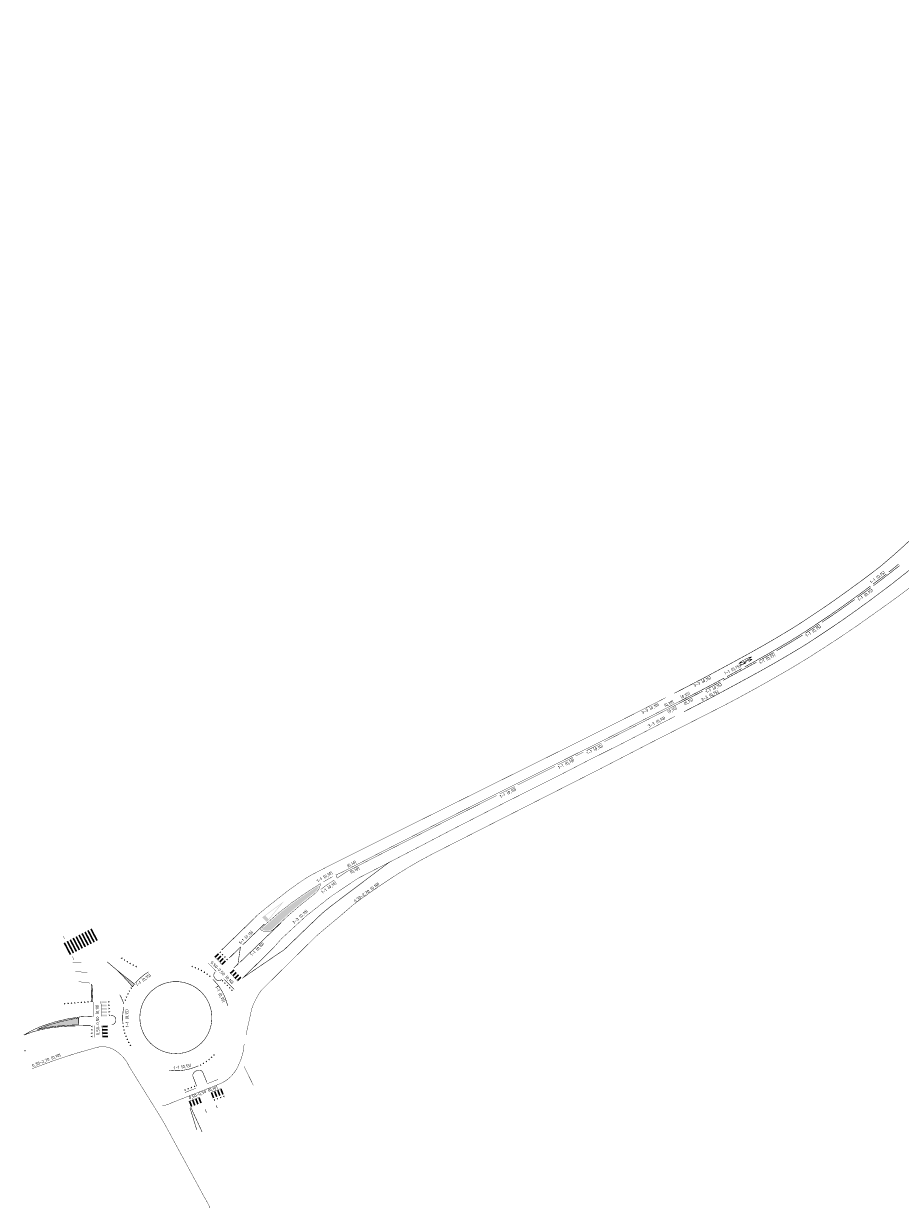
# Model space of a CAD drawing. Extents: x 117783 to 130571, y 447689 to 453929.
# Tile 13 of 22: x 125333 to 125596, y 451177 to 451532. Entities that reach past the tile are written whole.
import ezdxf

# ---------------------------------------------------------------- set-up
doc = ezdxf.new("R2010")
doc.units = 0
doc.header["$LTSCALE"] = 4
doc.header["$MEASUREMENT"] = 0
for name, pattern in [('030270', [0.75, 0.0675, -0.6825]), ('050050', [0.25, 0.1175, -0.1325]), ('11', [0.5, 0.25, -0.25]), ('33', [1.5, 0.75, -0.75])]:
    doc.linetypes.add(name, pattern=pattern)
for name, color, linetype in [('TM-ASS-T_03-27_10', 7, '030270'), ('TM-ASS-T_1-1_10', 7, '11'), ('TM-ASS-T_C_15', 7, 'CONTINUOUS'), ('TM-KTS-T_05-05_10', 7, '050050'), ('TM-KTS-T_1-1_10', 7, '11'), ('TM-KTS-T_1-1_15', 7, '11'), ('TM-KTS-T_C_15', 7, 'CONTINUOUS'), ('TM-L_1-1_10', 7, '11'), ('TM-L_1-1_15', 7, '11'), ('TM-L_3-3_10', 7, '33'), ('TM-L_3-3_15', 7, '33'), ('TM-L_C_10', 7, 'CONTINUOUS'), ('TM-L_C_15', 7, 'CONTINUOUS'), ('TM-SYMBOOL', 7, 'CONTINUOUS'), ('TM-SYMBOOL-T', 7, 'CONTINUOUS'), ('TM-T025TEKST', 7, 'CONTINUOUS')]:
    doc.layers.add(name, color=color, linetype=linetype)
doc.styles.add('ISO', font='ISO')

# ---------------------------------------------------------------- blocks, each defined once
blk = doc.blocks.new('dht')
at = {"layer": 'TM-SYMBOOL'}
blk.add_hatch(color=256, dxfattribs=at).paths.add_polyline_path([(0, 0), (0, 0.5000000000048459), (0.4666666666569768, 0.249999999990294)])
blk = doc.blocks.new('km50-g')
at = {"layer": 'TM-SYMBOOL'}
h = blk.add_hatch(color=256, dxfattribs=at)
edge = h.paths.add_edge_path()
edge.add_line((-0.5212052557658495, 4.064089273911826), (-0.1525970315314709, 4.064089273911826))
edge.add_line((-0.1525970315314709, 4.064089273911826), (-0.1525970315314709, 3.559730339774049))
edge.add_line((-0.1525970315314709, 3.559730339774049), (-0.4083598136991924, 3.559730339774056))
edge.add_line((-0.4083598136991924, 3.559730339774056), (-0.4353131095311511, 2.861748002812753))
edge.add_arc((-0.1841675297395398, 2.782185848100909), 0.2634468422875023, 129.9001490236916, 162.4219568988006, ccw=False)
edge.add_arc((-0.3221197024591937, 2.938120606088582), 0.05563366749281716, 75.53853735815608, 123.9084712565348, ccw=False)
edge.add_arc((-0.3328091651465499, 2.912825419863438), 0.08289506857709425, 33.01133640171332, 72.74930830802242, ccw=False)
edge.add_arc((-0.4937442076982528, 2.788635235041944), 0.2859828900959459, 14.084683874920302, 36.311483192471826, ccw=False)
edge.add_arc((-3.048072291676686, 1.959851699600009), 2.970805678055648, 8.223131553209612, 17.601961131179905, ccw=False)
edge.add_arc((-4.510446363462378, 1.841944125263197), 4.43597240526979, 1.6602578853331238, 7.028739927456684, ccw=False)
edge.add_arc((-14.9163307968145, 1.47278659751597), 14.84833747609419, -0.93570472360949, 1.9207764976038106, ccw=False)
edge.add_arc((-7.34417334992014, 1.331990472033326), 7.274910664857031, 356.3329879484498, 359.19913684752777, ccw=False)
edge.add_arc((-6.812420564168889, 1.412797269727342), 6.750388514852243, 352.4761105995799, 355.359808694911, ccw=False)
edge.add_arc((-1.836137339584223, 0.73550438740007), 1.728379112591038, 344.07796335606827, 353.13479191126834, ccw=False)
edge.add_arc((-1.073215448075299, 0.4478795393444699), 0.9182915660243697, 329.50485966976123, 348.28075861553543, ccw=False)
edge.add_arc((-0.3443112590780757, 0.03221761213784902), 0.08014403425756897, 298.80319064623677, 321.08928184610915, ccw=False)
edge.add_arc((-0.3287608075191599, 0.0133430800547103), 0.05629519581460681, 235.1902838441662, 294.18487560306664, ccw=False)
edge.add_arc((-0.3115240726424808, 0.02900038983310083), 0.07916221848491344, 212.5832427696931, 231.4136009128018, ccw=False)
edge.add_arc((0.5287507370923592, 0.5047187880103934), 1.044650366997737, 189.8631383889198, 209.7485109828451, ccw=False)
edge.add_arc((4.264164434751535, 1.297763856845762), 4.862756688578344, 182.2024527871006, 191.5301937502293, ccw=False)
edge.add_line((-0.5949999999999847, 1.110885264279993), (-0.4626982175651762, 1.331299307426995))
edge.add_arc((1.749312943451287, 1.308592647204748), 2.212127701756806, 179.4118700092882, 194.7735782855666)
edge.add_arc((-0.1962391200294, 0.8055901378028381), 0.2028619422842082, 197.5260730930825, 217.6870944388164)
edge.add_arc((-0.3231718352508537, 0.7119121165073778), 0.04527530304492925, 222.0788825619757, 312.8338544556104)
edge.add_arc((-0.425706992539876, 0.7913587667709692), 0.1745364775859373, 319.8032668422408, 346.1257186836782)
edge.add_arc((-2.256137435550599, 1.230211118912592), 2.056836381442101, 346.4843596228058, 357.0720454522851)
edge.add_arc((-11.70692554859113, 1.438501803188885), 11.50920595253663, 358.439849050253, 361.2911721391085)
edge.add_arc((-3.430053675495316, 1.607217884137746), 3.230683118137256, 1.607421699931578, 10.57060558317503)
edge.add_arc((-1.676751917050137, 1.765691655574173), 1.487340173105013, 16.97298610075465, 20.54641640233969)
edge.add_arc((-0.3522641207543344, 2.262045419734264), 0.07290216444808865, 20.60182334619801, 54.815110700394)
edge.add_arc((-0.3317568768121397, 2.29264530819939), 0.03608688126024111, 53.4310217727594, 132.8708064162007)
edge.add_arc((-0.252481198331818, 2.209358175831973), 0.1510689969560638, 133.4154937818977, 164.6588829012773)
edge.add_arc((0.9378210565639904, 1.844927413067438), 1.395852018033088, 163.1591447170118, 174.9427322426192)
edge.add_line((-0.4525970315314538, 1.967973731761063), (-0.5885872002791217, 2.065629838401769))
edge.add_line((-0.5885872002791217, 2.065629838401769), (-0.5212052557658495, 4.064089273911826))
edge = h.paths.add_edge_path()
edge.add_arc((0.2961589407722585, 4.090282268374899), 0.06727004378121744, 40.07879299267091, 139.921207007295, ccw=False)
edge.add_arc((0.2374457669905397, 4.032956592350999), 0.1492267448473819, 22.743201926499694, 42.40670852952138, ccw=False)
edge.add_arc((-1.507282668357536, 3.326833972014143), 2.031418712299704, 6.949546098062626, 22.086146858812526, ccw=False)
edge.add_arc((-10.16471656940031, 2.310554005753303), 10.74828189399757, 4.101118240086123, 6.743273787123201, ccw=False)
edge.add_arc((-18.3922487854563, 1.863569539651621), 18.98724878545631, -0.00027606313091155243, 3.670902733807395, ccw=False)
edge.add_arc((-16.63307518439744, 1.78270585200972), 17.22826452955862, -3.203177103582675, 0.2686238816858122, ccw=False)
edge.add_arc((-5.364641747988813, 1.245633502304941), 5.948159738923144, 350.85235113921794, 355.8969973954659, ccw=False)
edge.add_arc((-1.190325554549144, 0.543886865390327), 1.715618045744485, 336.87704022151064, 351.82732572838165, ccw=False)
edge.add_arc((0.2420833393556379, -0.0536551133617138), 0.164138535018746, 309.70140837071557, 332.3423822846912, ccw=False)
edge.add_arc((0.3144124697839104, -0.1381969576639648), 0.05291608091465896, 223.7419038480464, 307.9203415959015, ccw=False)
edge.add_arc((0.4332917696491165, -0.01511614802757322), 0.2240022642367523, 210.80928398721, 225.4627359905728, ccw=False)
edge.add_arc((2.018696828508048, 0.5728476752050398), 1.911631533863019, 188.2058658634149, 201.5669702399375, ccw=False)
edge.add_arc((12.07088191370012, 2.213550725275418), 12.09655553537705, 186.615080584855, 189.1018366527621, ccw=False)
edge.add_arc((12.49042538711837, 1.764947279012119), 12.47141297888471, 179.5473282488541, 184.345207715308, ccw=False)
edge.add_arc((17.79929987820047, 2.071258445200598), 17.78111228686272, 176.7502625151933, 180.6695424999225, ccw=False)
edge.add_arc((19.14818774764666, 1.441010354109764), 19.17152927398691, 173.6162820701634, 175.0980366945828, ccw=False)
edge.add_arc((2.04459294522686, 3.387972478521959), 1.957789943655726, 158.966573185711, 174.5879696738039, ccw=False)
edge.add_arc((0.3797815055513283, 4.017041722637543), 0.1784234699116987, 139.214357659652, 155.6357485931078, ccw=False)
edge = h.paths.add_edge_path(flags=16)
edge.add_arc((0.2958631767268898, 3.384867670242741), 0.04701295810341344, 35.63766890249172, 145.9531869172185)
edge.add_arc((1.377574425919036, 3.006786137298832), 1.19139924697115, 160.1575410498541, 171.9146981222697)
edge.add_arc((9.339334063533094, 2.152143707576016), 9.198291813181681, 173.6195201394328, 176.4285982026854)
edge.add_arc((52.00910524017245, 1.23428606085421), 51.87162793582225, 178.3530368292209, 179.0835866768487)
edge.add_arc((17.80890598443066, 2.098414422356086), 17.66482757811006, 180.1119221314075, 182.3438495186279)
edge.add_arc((8.720066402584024, 1.822233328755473), 8.572831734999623, 182.9838099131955, 185.9608346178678)
edge.add_arc((2.165616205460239, 1.09457851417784), 1.978723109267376, 184.7141869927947, 194.6865632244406)
edge.add_arc((0.3891103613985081, 0.6433208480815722), 0.1465122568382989, 200.1249121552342, 225.5208543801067)
edge.add_arc((0.3100154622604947, 0.5601064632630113), 0.03177556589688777, 222.1479743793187, 316.0345433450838)
edge.add_arc((0.2515608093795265, 0.6352341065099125), 0.1267246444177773, 309.9223454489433, 340.4895055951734)
edge.add_arc((-0.6734162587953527, 0.9588341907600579), 1.10667252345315, 340.6916440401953, 358.6083288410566)
edge.add_arc((-5.51381580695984, 1.527891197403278), 5.97653091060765, 354.2773870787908, 358.5435505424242)
edge.add_arc((-12.28303100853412, 1.839702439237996), 12.75224929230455, 357.9160613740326, 361.0074052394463)
edge.add_arc((-14.01253883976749, 2.029117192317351), 14.47982781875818, 0.1376644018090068, 2.755129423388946)
edge.add_arc((-3.795538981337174, 2.514020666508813), 4.251335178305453, 2.846277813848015, 8.935562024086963)
edge.add_arc((-0.2708731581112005, 3.104647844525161), 0.6786628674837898, 5.89523432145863, 26.9531814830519)
blk = doc.blocks.new('driehogr')
at = {"layer": 'TM-SYMBOOL'}
h = blk.add_hatch(color=256, dxfattribs=at)
h.paths.add_polyline_path([(0, 1.4210854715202e-14), (-0.875, 7.000000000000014), (-1, 8.000000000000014), (1, 8.000000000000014), (0.875, 7.000000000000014)])
h.paths.add_polyline_path([(0.7238326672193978, 7.000000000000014), (2.842170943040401e-14, 1.209338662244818), (-0.7238326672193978, 7.000000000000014)], flags=16)

msp = doc.modelspace()

# ---------------------------------------------------------------- hatches: boundary and pattern name
at = {"layer": 'TM-SYMBOOL'}
msp.add_hatch(color=256, dxfattribs=at).paths.add_polyline_path([(125409.7843330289, 451265.1156508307), (125404.6517409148, 451260.6196491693, 0.3670208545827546), (125408.286134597, 451261.017346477, -0.03254218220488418), (125420.351563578, 451271.4189366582, 0.1734285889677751), (125421.8771817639, 451273.6578097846, 0.03453177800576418)])
at = {"layer": 'TM-SYMBOOL-T'}
for points in [[(125349.7863338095, 451254.2673279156), (125350.2292227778, 451254.4993825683), (125348.3727855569, 451258.0424943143), (125347.9298965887, 451257.8104396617)], [(125350.672111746, 451254.7314372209), (125351.1150007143, 451254.9634918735), (125349.2585634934, 451258.5066036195), (125348.8156745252, 451258.2745489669)], [(125351.5578896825, 451255.1955465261), (125352.0007786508, 451255.4276011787), (125350.1443414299, 451258.9707129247), (125349.7014524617, 451258.7386582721)], [(125352.4436676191, 451255.6596558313), (125352.8865565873, 451255.8917104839), (125351.0301193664, 451259.43482223), (125350.5872303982, 451259.2027675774)], [(125353.3294455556, 451256.1237651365), (125353.7723345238, 451256.3558197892), (125351.9158973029, 451259.8989315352), (125351.4730083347, 451259.6668768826)], [(125354.2152234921, 451256.5878744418), (125354.6581124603, 451256.8199290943), (125352.8016752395, 451260.3630408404), (125352.3587862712, 451260.1309861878)], [(125355.1010014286, 451257.051983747), (125355.5438903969, 451257.2840383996), (125353.687453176, 451260.8271501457), (125353.2445642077, 451260.595095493)], [(125348.0147779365, 451253.3391093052), (125348.4576669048, 451253.5711639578), (125346.6012296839, 451257.1142757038), (125346.1583407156, 451256.8822210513)], [(125348.900555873, 451253.8032186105), (125349.3434448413, 451254.0352732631), (125347.4870076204, 451257.5783850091), (125347.0441186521, 451257.3463303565)], [(125361.273, 451248.337), (125361.504, 451248.085, -0.03149199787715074), (125365.934, 451243.299), (125366.535, 451244.169, -0.007287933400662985)], [(125353.825, 451243.653, 0.1411152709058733), (125353.66, 451243.966), (125353.53, 451244.077), (125353.616, 451240.051, -0.1492585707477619), (125353.422, 451238.809), (125354.069, 451238.837)]]:
    msp.add_hatch(color=256, dxfattribs=at).paths.add_polyline_path(points)
h = msp.add_hatch(color=256, dxfattribs=at)
h.paths.add_polyline_path([(125347.5718889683, 451253.1070546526), (125346.8757250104, 451254.4357215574), (125346.4328360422, 451254.2036669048), (125347.129, 451252.875)])
h.paths.add_polyline_path([(125346.8757250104, 451254.4357215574), (125345.9475064, 451256.2072774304), (125345.5046174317, 451255.9752227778), (125346.4328360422, 451254.2036669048)])
h.paths.add_polyline_path([(125345.9475064, 451256.2072774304), (125345.7154517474, 451256.6501663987), (125345.2725627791, 451256.418111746), (125345.5046174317, 451255.9752227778)])
h = msp.add_hatch(color=256, dxfattribs=at)
h.paths.add_polyline_path([(125392.6458523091, 451250.2987315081), (125392.993827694, 451249.9396867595), (125394.001358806, 451250.9161556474), (125393.6533834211, 451251.2752003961)])
h.paths.add_polyline_path([(125391.9499015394, 451251.0168210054), (125392.2978769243, 451250.6577762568), (125393.3054080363, 451251.6342451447), (125392.9574326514, 451251.9932898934)])
h.paths.add_polyline_path([(125391.2539507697, 451251.7349105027), (125391.6019261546, 451251.3758657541), (125392.6094572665, 451252.3523346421), (125392.2614818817, 451252.7113793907)])
h.paths.add_polyline_path([(125390.558, 451252.453), (125390.9059753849, 451252.0939552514), (125391.9135064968, 451253.0704241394), (125391.565531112, 451253.429468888)])
h = msp.add_hatch(color=256, dxfattribs=at)
h.paths.add_polyline_path([(125395.196, 451247.603), (125395.5383619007, 451247.2385986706), (125396.5609243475, 451248.1993153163), (125396.2185624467, 451248.5637166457)])
h.paths.add_polyline_path([(125395.8807238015, 451246.8741973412), (125396.2230857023, 451246.5097960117), (125397.245648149, 451247.4705126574), (125396.9032862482, 451247.8349139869)])
h.paths.add_polyline_path([(125396.565447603, 451246.1453946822), (125396.9078095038, 451245.7809933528), (125397.9303719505, 451246.7417099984), (125397.5880100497, 451247.1061113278)])
h.paths.add_polyline_path([(125397.2501714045, 451245.4165920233), (125397.5925333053, 451245.0521906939), (125398.615095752, 451246.0129073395), (125398.2727338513, 451246.377308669)])
h = msp.add_hatch(color=256, dxfattribs=at)
h.paths.add_polyline_path([(125356.5788230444, 451238.9535509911), (125356.5941382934, 451238.4537856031), (125358.1873490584, 451238.5026093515), (125358.1720338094, 451239.0023747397)])
h.paths.add_polyline_path([(125356.6094535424, 451237.9540202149), (125356.6247687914, 451237.4542548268), (125358.2179795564, 451237.5030785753), (125358.2026643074, 451238.0028439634)])
h.paths.add_polyline_path([(125356.6400840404, 451236.9544894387), (125356.6553992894, 451236.4547240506), (125358.2486100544, 451236.5035477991), (125358.2332948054, 451237.0033131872)])
h.paths.add_polyline_path([(125356.6707145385, 451235.9549586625), (125356.6860297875, 451235.4551932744), (125358.2792405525, 451235.5040170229), (125358.2639253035, 451236.003782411)])
h.paths.add_polyline_path([(125356.7013450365, 451234.9554278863), (125356.7166602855, 451234.4556624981), (125358.3098710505, 451234.5044862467), (125358.2945558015, 451235.0042516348)])
h = msp.add_hatch(color=256, dxfattribs=at)
edge = h.paths.add_edge_path()
edge.add_arc((125356.580310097, 451088.5439616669), 143.5790718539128, 92.72229600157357, 94.17512750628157)
edge.add_arc((125347.9069725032, 451186.9629957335), 44.81436739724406, 92.27631788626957, 103.5989838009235)
edge.add_arc((125353.8145051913, 451193.5038932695), 40.50540632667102, 107.6339715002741, 113.95273982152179, ccw=False)
edge.add_arc((125360.7969630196, 451167.1480274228), 67.75112387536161, 99.3241002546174, 106.50935315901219, ccw=False)
edge.add_line((125349.82, 451234.004), (125349.761, 451231.961))
h = msp.add_hatch(color=256, dxfattribs=at)
h.paths.add_polyline_path([(125356.886, 451231.689), (125356.8977648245, 451231.1891384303), (125358.4912822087, 451231.2266437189), (125358.4795173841, 451231.7265052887)])
h.paths.add_polyline_path([(125356.9095296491, 451230.6892768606), (125356.9212944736, 451230.1894152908), (125358.5148118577, 451230.2269205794), (125358.5030470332, 451230.7267821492)])
h.paths.add_polyline_path([(125356.9330592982, 451229.6895537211), (125356.9448241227, 451229.1896921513), (125358.5383415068, 451229.2271974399), (125358.5265766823, 451229.7270590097)])
h.paths.add_polyline_path([(125356.9565889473, 451228.6898305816), (125356.9683537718, 451228.1899690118), (125358.561871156, 451228.2274743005), (125358.5501063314, 451228.7273358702)])
h = msp.add_hatch(color=256, dxfattribs=at)
h.paths.add_polyline_path([(125392.8256603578, 451210.9710910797), (125393.2927704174, 451211.149439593), (125392.6827024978, 451212.747259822), (125392.2155924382, 451212.5689113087)])
h.paths.add_polyline_path([(125390.9572201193, 451210.2576970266), (125391.4243301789, 451210.4360455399), (125390.8142622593, 451212.0338657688), (125390.3471521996, 451211.8555172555)])
h.paths.add_polyline_path([(125391.8914402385, 451210.6143940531), (125392.3585502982, 451210.7927425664), (125391.7484823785, 451212.3905627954), (125391.2813723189, 451212.2122142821)])
h.paths.add_polyline_path([(125390.023, 451209.901), (125390.4901100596, 451210.0793485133), (125389.88004214, 451211.6771687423), (125389.4129320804, 451211.498820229)])
h = msp.add_hatch(color=256, dxfattribs=at)
h.paths.add_polyline_path([(125386.2456603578, 451208.3910910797), (125386.7127704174, 451208.5694395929), (125386.1027024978, 451210.167259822), (125385.6355924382, 451209.9889113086)])
h.paths.add_polyline_path([(125383.443, 451207.321), (125383.9101100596, 451207.4993485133), (125383.30004214, 451209.0971687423), (125382.8329320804, 451208.918820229)])
h.paths.add_polyline_path([(125384.3772201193, 451207.6776970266), (125384.8443301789, 451207.8560455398), (125384.2342622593, 451209.4538657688), (125383.7671521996, 451209.2755172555)])
h.paths.add_polyline_path([(125385.3114402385, 451208.0343940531), (125385.7785502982, 451208.2127425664), (125385.1684823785, 451209.8105627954), (125384.7013723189, 451209.6322142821)])

# ---------------------------------------------------------------- linework, layer by layer
at = {"layer": 'TM-ASS-T_03-27_10', "const_width": 0.1, "flags": 128}
for points in [[(127565.8626197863, 451748.7061374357), (127565.0497505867, 451748.3040715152), (127533.4589904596, 451734.0714238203), (127525.9609904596, 451730.8314238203), (127509.8829904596, 451724.4854238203), (127498.1219904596, 451720.2454238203, 0.005460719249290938), (127472.4618049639, 451711.3042262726), (127452.7228049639, 451704.5312262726), (127444.0183732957, 451701.6393768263), (127435.2813604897, 451698.8475080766), (127418.7813604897, 451694.1395080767, 0.008231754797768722), (127409.8823604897, 451691.4005080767), (127388.126697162, 451683.8812203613), (127374.490697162, 451679.2782203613), (127359.984697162, 451674.4642203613), (127352.467697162, 451672.0992203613), (127328.800355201, 451665.2561912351), (127316.907355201, 451661.9821912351), (127303.909355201, 451658.5421912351, -0.003491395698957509), (127278.772355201, 451652.4491912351), (127234.4123229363, 451642.8195635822), (127223.0153229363, 451640.3105635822), (127200.0603229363, 451634.9695635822), (127186.7413229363, 451631.0575635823), (127169.7143229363, 451624.1675635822, 0.004913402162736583), (127140.480639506, 451610.1433095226), (127123.637639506, 451603.6083095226), (127109.521639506, 451599.4363095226), (127095.574639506, 451596.3063095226), (127079.682639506, 451593.3583095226), (127075.4969747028, 451592.5430409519), (127061.8773441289, 451590.0385347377), (127038.8763441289, 451586.8885347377), (127033.2713441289, 451586.0345347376), (127029.3073441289, 451585.1885347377, -0.00565362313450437), (127019.0463441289, 451582.6705347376), (127013.2013441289, 451581.3955347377, -0.003340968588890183), (126987.7109955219, 451576.5677898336, 0.005886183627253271), (126979.3949955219, 451575.2157898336), (126967.0729955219, 451573.4207898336), (126950.7769955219, 451571.4367898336), (126929.3899955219, 451569.1777898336, 0.002525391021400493), (126909.7766236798, 451567.4081603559), (126898.5416236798, 451566.2651603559), (126876.7966236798, 451564.2581603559, 0.003076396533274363), (126858.2826236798, 451562.7401603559), (126824.912479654, 451559.7910006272), (126813.677479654, 451558.6820006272), (126801.099479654, 451557.2170006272, 0.006412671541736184), (126786.574479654, 451554.8040006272, -0.01106424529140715), (126780.0401900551, 451553.9279618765), (126771.3013477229, 451553.2730412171), (126767.7756154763, 451552.8934523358), (126764.2373295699, 451552.6580623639), (126758.3243295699, 451552.4470623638), (126750.3823239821, 451552.5329257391), (126743.6113295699, 451552.4220623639), (126740.8685929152, 451552.302557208), (126735.7123295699, 451551.8680623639, -0.001404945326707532), (126689.1365419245, 451547.6307983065), (126684.3855419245, 451547.2877983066), (126668.4055419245, 451547.0027983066), (126652.1275419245, 451547.8887983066), (126643.4875419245, 451548.7957983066), (126626.4405655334, 451550.9825236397), (126611.1055655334, 451552.7825236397, 0.002066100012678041), (126579.0455099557, 451556.8831978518), (126564.0402668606, 451558.6536832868), (126558.4865099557, 451559.2411978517), (126537.5255099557, 451560.9021978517), (126521.0863071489, 451561.7184686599), (126514.8393071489, 451561.9084686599, 0.002110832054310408), (126467.0875676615, 451562.3912238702), (126457.3945676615, 451562.5832238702), (126447.7565676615, 451562.5932238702), (126431.6665676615, 451562.3762238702), (126423.0535676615, 451562.0022238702), (126410.1295676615, 451561.2232238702, 0.006132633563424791), (126401.3327091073, 451560.5231601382), (126394.5597091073, 451559.7481601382), (126376.9037091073, 451557.4401601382), (126364.9547091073, 451555.6491601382, 0.002338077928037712), (126343.7140128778, 451551.924124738, -0.003660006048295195), (126329.2760128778, 451549.207124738, -0.005196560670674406), (126314.0620128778, 451546.633124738), (126302.5660128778, 451545.092124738), (126289.2240128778, 451544.309124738), (126276.2120048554, 451544.3986490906), (126269.5710048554, 451544.7266490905, -0.008745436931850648), (126260.8950048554, 451545.6486490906), (126231.8340048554, 451549.2546490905), (126226.5740751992, 451549.9852339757), (126223.6300048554, 451550.2916490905), (126215.6474683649, 451550.9251954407), (126215.5873804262, 451550.9000469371, 0.008646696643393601), (126206.9656619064, 451551.0985016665), (126203.1935656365, 451551.2246545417), (126197.0868122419, 451551.6983275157), (126181.9585666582, 451553.467274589), (126171.0662282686, 451555.436326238, 0.004216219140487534), (126156.1705522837, 451558.4851963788), (126152.5765097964, 451559.0746146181), (126148.9650103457, 451559.5453873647), (126132.0148362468, 451561.5942787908), (126112.3827278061, 451564.0476854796), (126098.5061615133, 451565.8680427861), (126094.3491615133, 451566.3500427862), (126088.7981615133, 451567.0960427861), (126083.3661615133, 451567.9070427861, 0.002678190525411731), (126059.7613277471, 451571.6403104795), (126045.7163277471, 451573.6093104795), (126017.6170175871, 451577.155829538), (125980.4609514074, 451581.2470944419), (125965.5569514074, 451582.7640944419), (125950.0111677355, 451583.8142237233), (125940.8671677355, 451583.5962237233), (125930.9311677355, 451582.8202237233), (125918.2548510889, 451581.249885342), (125905.9029543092, 451579.2903305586, 0.004828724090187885), (125892.9028602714, 451576.9555337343, 0.01329152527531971), (125884.2169884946, 451574.9851852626, 0.01329152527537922), (125875.6480885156, 451572.5560712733, 0.006780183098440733), (125865.1768510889, 451568.944885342), (125853.3308510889, 451564.2688853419), (125850.5310335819, 451563.1269338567, 0.01018161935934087), (125838.2622169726, 451557.7688232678), (125835.7641162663, 451556.5865862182), (125824.8477594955, 451551.229713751), (125817.1497790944, 451547.1400568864, 0.01413170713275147), (125794.6130480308, 451533.52067366), (125792.5431162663, 451532.0955862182), (125785.4799859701, 451527.1040265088, 0.01209778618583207), (125779.9092992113, 451522.9316109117, 0.003668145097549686), (125767.5941348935, 451512.8846083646), (125763.8373254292, 451509.696378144), (125752.0652512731, 451499.4734537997), (125746.9173254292, 451495.107378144), (125728.5045367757, 451478.4956735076), (125720.8945367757, 451471.7026735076), (125695.0285367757, 451448.2866735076), (125689.1995367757, 451442.9296735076), (125686.3564580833, 451440.1555543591), (125676.6740755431, 451429.9622124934), (125675.7554247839, 451428.9430381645), (125671.9144247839, 451425.2050381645), (125666.9344247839, 451420.5280381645), (125665.2754247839, 451419.0550381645), (125660.0274247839, 451414.6880381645), (125655.3064247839, 451410.9270381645), (125649.2714247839, 451406.3110381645), (125645.0064247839, 451402.8900381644), (125641.0534247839, 451399.4300381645), (125627.8252102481, 451387.2599113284, -0.007679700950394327), (125613.306964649, 451374.6162012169), (125605.903915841, 451368.4630679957), (125601.6581783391, 451365.0751696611, -0.008868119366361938), (125592.9898092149, 451358.5279057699), (125583.5848371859, 451351.846833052, -0.008689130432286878), (125573.4347879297, 451345.0618095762, -0.01803829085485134), (125556.9524257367, 451335.1107604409, -0.009080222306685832), (125543.2670490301, 451327.6483214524), (125521.3819874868, 451316.5287113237), (125505.6919874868, 451308.4267113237), (125455.8432709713, 451283.1362029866), (125451.7408592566, 451280.9259372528, 0.01330325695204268), (125444.2797065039, 451276.3949896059, 0.01231805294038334), (125433.4714006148, 451268.9673739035), (125432.0255699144, 451267.817451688), (125428.7811637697, 451265.0332679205), (125421.0832954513, 451258.5802950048), (125404.5710964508, 451242.2827417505), (125403.7038468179, 451240.9947313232, 0.05536262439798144), (125401.7017918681, 451236.7979407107), (125399.9628198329, 451228.8702172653)], [(125399.412, 451226.227), (125399.412, 451226.227, -0.09781084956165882), (125397.985, 451220.452), (125397.985, 451220.452, -0.222527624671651), (125391.531, 451213.987), (125377.643, 451208.54), (125377.643, 451208.54, -0.09079185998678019), (125374.863, 451207.666)]]:
    msp.add_lwpolyline(points, format="xyb", dxfattribs=at)
at = {"layer": 'TM-ASS-T_03-27_10', "lineweight": 0, "const_width": 0.1, "flags": 128}
msp.add_lwpolyline([(125389.208, 451176.968), (125389.208, 451176.968, 0.03661328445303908), (125387.367, 451180.444), (125375.854, 451201.688), (125374.501, 451204.038), (125364.919, 451219.451), (125364.919, 451219.451, 0.1376191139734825), (125361.376, 451223.777), (125361.376, 451223.777, 0.2302574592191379), (125355.465, 451225.216), (125355.465, 451225.216, 0.03149179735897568), (125335.759, 451218.729)], format="xyb", dxfattribs=at)
msp.add_lwpolyline([(125389.208, 451176.968), (125389.208, 451176.968, 0.03661328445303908), (125387.367, 451180.444), (125375.854, 451201.688), (125374.501, 451204.038), (125364.919, 451219.451), (125364.919, 451219.451, 0.1376191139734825), (125361.376, 451223.777), (125361.376, 451223.777, 0.2302574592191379), (125355.465, 451225.216), (125355.465, 451225.216, 0.03149179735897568), (125335.759, 451218.729)], format="xyb", dxfattribs=at)
msp.add_lwpolyline([(125402.162, 451213.825), (125399.352, 451219.519)], dxfattribs=at)
at = {"layer": 'TM-ASS-T_1-1_10', "lineweight": 0, "const_width": 0.15, "flags": 128}
for points in [[(125398.063, 451250.578), (125410.505, 451262.549)], [(125405.492, 451262.17), (125398.997, 451255.911)]]:
    msp.add_lwpolyline(points, dxfattribs=at)
at = {"layer": 'TM-ASS-T_C_15', "lineweight": 0, "const_width": 0.15, "flags": 128}
for points in [[(125394.944, 451251.946), (125398.3, 451255.262), (125397.553, 451250.148), (125396.332, 451248.94)], [(125394.944, 451251.946), (125398.3, 451255.262), (125397.553, 451250.148), (125396.332, 451248.94)], [(125388.122, 451205.606), (125387.767, 451206.522)], [(125388.122, 451205.606), (125387.767, 451206.522)], [(125391.005, 451207.828), (125391.339, 451207.004)], [(125391.005, 451207.828), (125391.339, 451207.004)]]:
    msp.add_lwpolyline(points, dxfattribs=at)
for points in [[(125358.38, 451250.771), (125361.273, 451248.337), (125361.273, 451248.337, 0.00728793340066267), (125366.535, 451244.169), (125365.934, 451243.299), (125365.934, 451243.299, 0.03149199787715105), (125361.504, 451248.085)], [(125392.735, 451245.599), (125392.735, 451245.599, -0.4940264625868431), (125390.827, 451245.703), (125390.827, 451245.703, -0.4388169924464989), (125390.707, 451247.7710000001)], [(125354.069, 451238.837), (125353.825, 451243.653), (125353.825, 451243.653, 0.1411152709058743), (125353.66, 451243.966), (125353.53, 451244.077), (125353.616, 451240.051), (125353.616, 451240.051, -0.1492585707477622), (125353.422, 451238.809), (125354.069, 451238.837)], [(125354.069, 451238.837), (125353.825, 451243.653), (125353.825, 451243.653, 0.1411152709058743), (125353.66, 451243.966), (125353.53, 451244.077), (125353.616, 451240.051), (125353.616, 451240.051, -0.1492585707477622), (125353.422, 451238.809), (125354.069, 451238.837)], [(125353.384, 451231.7), (125349.464, 451231.614), (125349.464, 451231.614, 0.02488326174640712), (125343.919, 451231.316), (125343.919, 451231.316, 0.07759849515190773), (125333.384, 451228.866), (125333.384, 451228.866, -0.04027004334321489), (125338.356, 451231.388), (125338.356, 451231.388, -0.06178954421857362), (125350.694, 451234.374), (125353.958, 451234.51)], [(125349.761, 451231.961), (125349.761, 451231.961, 0.006339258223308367), (125346.127, 451231.742), (125346.127, 451231.742, 0.04944468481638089), (125337.37, 451230.521), (125337.37, 451230.521, -0.02757781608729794), (125341.544, 451232.106), (125341.544, 451232.106, -0.03136185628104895), (125349.82, 451234.004), (125349.761, 451231.961)], [(125359.695, 451232.007), (125359.695, 451232.007, 0.4671857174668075), (125360.923, 451233.437), (125360.923, 451233.437, 0.5190662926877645), (125359.481, 451234.6290000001)], [(125388.267, 451214.651), (125387.114, 451217.421), (125387.114, 451217.421, 0.431279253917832), (125385.589, 451218.282), (125385.589, 451218.282, 0.223549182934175), (125384.18, 451217.342), (125384.18, 451217.342, 0.2756007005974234), (125384.146, 451216.263), (125385.166, 451213.516)], [(125388.267, 451214.651), (125387.114, 451217.421), (125387.114, 451217.421, 0.431279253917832), (125385.589, 451218.282), (125385.589, 451218.282, 0.223549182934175), (125384.18, 451217.342), (125384.18, 451217.342, 0.2756007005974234), (125384.146, 451216.263), (125385.166, 451213.516)]]:
    msp.add_lwpolyline(points, format="xyb", dxfattribs=at)
at = {"layer": 'TM-KTS-T_05-05_10', "lineweight": 0, "const_width": 0.1, "flags": 128}
for points in [[(125392.937, 451249.843), (125390.498, 451252.375)], [(125392.937, 451249.843), (125390.498, 451252.375)], [(125347.981, 451250.643), (125350.58, 451250.567)], [(125347.981, 451250.643), (125350.58, 451250.567)], [(125352.348, 451247.696), (125348.83, 451247.834)], [(125352.348, 451247.696), (125348.83, 451247.834)], [(125388.574, 451250.476), (125391.008, 451247.992)], [(125397.542, 451244.985), (125395.138, 451247.546)], [(125349.788, 451244.86), (125353.24, 451244.44)], [(125393.235, 451245.776), (125396.42, 451242.58)], [(125354.225, 451238.802), (125354.329, 451234.361)], [(125354.225, 451238.802), (125354.329, 451234.361)], [(125356.657, 451234.477), (125356.462, 451238.973)], [(125354.419, 451231.701), (125354.415, 451228.2)], [(125356.876, 451228.197), (125356.777, 451231.697)], [(125391.575, 451215.546), (125388.311, 451214.254)], [(125381.707, 451211.644), (125384.971, 451212.934)], [(125389.356, 451211.612), (125392.614, 451212.885)], [(125386.027, 451210.254), (125382.774, 451208.971)]]:
    msp.add_lwpolyline(points, dxfattribs=at)
at = {"layer": 'TM-KTS-T_1-1_10', "lineweight": 0, "const_width": 0.1, "flags": 128}
for points in [[(125345.163, 451258.565), (125345.604, 451257.649)], [(125347.97, 451252.372), (125348.377, 451251.4)], [(125347.97, 451252.372), (125348.377, 451251.4)]]:
    msp.add_lwpolyline(points, dxfattribs=at)
at = {"layer": 'TM-KTS-T_1-1_15', "lineweight": 0, "const_width": 0.15, "flags": 128}
for points in [[(125370.661, 451247.776), (125370.661, 451247.776, 0.07581476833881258), (125366.82, 451244.488)], [(125394.478, 451237.583), (125394.478, 451237.583, 0.1467849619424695), (125390.012, 451245.5759999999)], [(125362.119, 451240.985), (125362.119, 451240.985, -0.04827261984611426), (125363.322, 451238.183)], [(125363.319, 451237.209), (125363.319, 451237.209, 0.08134388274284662), (125363.092, 451232.179)], [(125376.839, 451218.27), (125376.839, 451218.27, 0.1384379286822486), (125385.645, 451219.618)], [(125376.839, 451218.27), (125376.839, 451218.27, 0.1384379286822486), (125385.645, 451219.618)]]:
    msp.add_lwpolyline(points, format="xyb", dxfattribs=at)
at = {"layer": 'TM-KTS-T_C_15', "lineweight": 0, "const_width": 0.15, "flags": 128}
for points in [[(125402.338, 451263.741), (125392.633, 451254.33)], [(125402.338, 451263.741), (125392.633, 451254.33)], [(125409.59, 451253.206), (125399.168, 451246.124), (125408.145, 451254.96)], [(125409.59, 451253.206), (125399.168, 451246.124), (125408.145, 451254.96)], [(125386.791, 451199.859), (125383.474, 451207.078), (125383.189, 451206.973), (125385.212, 451200.429)]]:
    msp.add_lwpolyline(points, dxfattribs=at)
at = {"layer": 'TM-L_1-1_10', "const_width": 0.1, "flags": 128}
for points in [[(125506.5228273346, 451316.3687702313, -0.0001815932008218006), (125502.8037516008, 451314.486713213, 0.0005561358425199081), (125502.054360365, 451314.1254032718)], [(125497.924322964, 451312.097050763, 0.003296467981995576), (125493.5261270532, 451309.8669843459, 2.313763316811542e-06), (125493.4645946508, 451309.8363377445)], [(125480.5142425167, 451303.3705014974, 0.0001682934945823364), (125476.0437487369, 451301.1311521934)], [(125425.9419974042, 451276.3493772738, 0.007463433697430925), (125423.1470856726, 451274.7653928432)], [(125426.4212198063, 451275.3559019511, 0.01022882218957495), (125422.3168750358, 451272.5007922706)]]:
    msp.add_lwpolyline(points, format="xyb", dxfattribs=at)
at = {"layer": 'TM-L_1-1_15', "const_width": 0.15, "flags": 128}
for points in [[(125587.9567758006, 451364.0224552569, 0.001034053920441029), (125589.27621512, 451365.0165903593), (125591.9408853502, 451367.0435179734)], [(125583.3076356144, 451360.0304881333, 0.0031261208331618), (125587.334159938, 451362.9947436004, 0.0031261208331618)], [(125567.6877836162, 451349.3124442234, 0.005981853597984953), (125571.8578467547, 451352.0711709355)], [(125553.8636101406, 451341.12067175, 0.001925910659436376), (125556.8502342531, 451342.8075201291, 0.001128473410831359), (125558.2111176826, 451343.5903229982)], [(125544.2364654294, 451336.3728819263, 0.0008053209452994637), (125545.8322663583, 451337.2430693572, 0.00178864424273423), (125548.6344025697, 451338.7515683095)], [(125537.7612914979, 451332.4013748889, 0.002213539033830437), (125542.1762222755, 451334.7483669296, 0.002213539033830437)]]:
    msp.add_lwpolyline(points, format="xyb", dxfattribs=at)
at = {"layer": 'TM-L_3-3_10', "const_width": 0.1, "flags": 128}
msp.add_lwpolyline([(125525.7813217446, 451329.9914300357), (125524.3865415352, 451329.2771907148), (125516.9628607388, 451325.4758506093), (125506.4290953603, 451320.1670566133), (125501.2181116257, 451317.5704659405), (125496.5915292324, 451315.2694249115), (125491.9650479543, 451312.9684342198), (125484.6903551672, 451309.3588384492), (125477.4157881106, 451305.7493051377), (125469.5947634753, 451301.8697929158), (125461.7737549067, 451297.9902886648), (125455.7197288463, 451294.9922757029), (125449.6659994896, 451291.9944097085), (125437.6914637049, 451286.0183909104), (125425.7177297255, 451280.0427722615), (125421.8839684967, 451278.0569439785), (125420.3373711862, 451277.2606266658, 0.01928484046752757), (125418.4412677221, 451276.1843605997, 0.007516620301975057), (125417.1552985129, 451275.3636560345, 0.006923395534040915), (125415.8303168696, 451274.4667191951, 0.005940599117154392), (125413.4475414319, 451272.7627160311, 0.006399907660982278), (125411.2769438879, 451271.1280072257, 0.001146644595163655), (125407.2866985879, 451267.9953780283, 0.005991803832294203), (125405.8197038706, 451266.8132249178, 0.02125250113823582), (125403.1163018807, 451264.5521129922), (125402.338, 451263.741)], format="xyb", dxfattribs=at)
at = {"layer": 'TM-L_3-3_10', "flags": 128}
msp.add_lwpolyline([(125528.6344285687, 451324.4267216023, 0.1, 0.1, 0), (125527.2404487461, 451323.7111630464, 0.1, 0.1, 0), (125519.7469487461, 451319.8636630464, 0.1, 0.1, 0), (125511.8796841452, 451315.818055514, 0.1, 0.1, 0), (125502.8165587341, 451311.314493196, 0.1, 0.1, 0), (125498.7650272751, 451309.2264462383, 0.1, 0.1, 0), (125494.7169320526, 451307.1401702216, 0.1, 0.1, 0), (125487.4408441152, 451303.4833798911, 0.1, 0.1, 0), (125480.1667462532, 451299.8275897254, 0.1, 0.1, 0), (125479.0837562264, 451299.316122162, 0.1, 0.1, 0), (125470.2833914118, 451294.8153898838, 0.1, 0.1, 0), (125461.4861107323, 451290.3162349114, 0.1, 0.1, 0), (125457.1438361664, 451288.0445681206, 0.1, 0.1, 0), (125452.8034546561, 451285.7738916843, 0.1, 0.1, 0), (125448.0542101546, 451283.3164077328, 0.1, 0.1, 0), (125443.476160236, 451280.9361218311, 0.1, 0.1, 0), (125433.502, 451275.835, 0.1, 0.1, 0.05764612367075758), (125410.6732404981, 451257.8118157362, 0.1, 0.1, 0), (125408.145, 451254.96, 0.1, 0.1, 0)], format="xyseb", dxfattribs=at)
at = {"layer": 'TM-L_3-3_15', "flags": 128}
for points in [[(125531.3033388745, 451325.7967282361, 0.15, 0.15, 0.0001969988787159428), (125534.9233555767, 451327.6543526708, 0.15, 0.15, 0.006235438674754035), (125547.425280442, 451334.2960170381, 0.15, 0.15, 0.006921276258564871), (125558.2883259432, 451340.2892074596, 0.15, 0.15, 0.007383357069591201), (125567.2007909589, 451345.5651819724, 0.15, 0.15, 0.009069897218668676), (125573.6335782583, 451349.7716344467, 0.15, 0.15, 0.01136518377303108), (125583.0616113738, 451356.2759431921, 0.15, 0.15, 0.006350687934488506), (125591.2976514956, 451362.3452058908, 0.15, 0.15, 0), (125594.0139257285, 451364.4113738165, 0.15, 0.15, 0), (125597.7721897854, 451367.3650538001, 0.15, 0.15, 0), (125604.7342476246, 451373.0723362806, 0.15, 0.15, 0), (125616.8894013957, 451383.0538122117, 0.15, 0.15, 0), (125620.7041234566, 451386.3798312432, 0.15, 0.15, 0), (125628.6066514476, 451393.3634249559, 0.15, 0.15, 0), (125630.6735010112, 451395.1871035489, 0.15, 0.15, 0)], [(125528.4518270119, 451331.3583268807, 0.15, 0.15, 0.0001952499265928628), (125532.0636761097, 451333.2117575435, 0.15, 0.15, 0.006248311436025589), (125544.4532490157, 451339.7942548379, 0.15, 0.15, 0.00693674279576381), (125555.1889878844, 451345.7166040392, 0.15, 0.15, 0.007352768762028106), (125563.9065957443, 451350.8766930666, 0.15, 0.15, 0.009086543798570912), (125570.1602175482, 451354.967869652, 0.15, 0.15, 0.0114298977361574), (125579.407226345, 451361.3462638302, 0.15, 0.15, 0.006359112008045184), (125587.5263149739, 451367.3291321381, 0.15, 0.15, 0), (125590.2141741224, 451369.3737103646, 0.15, 0.15, 0.01574295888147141), (125600.1937936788, 451378.2675754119, 0.15, 0.15, 0), (125602.9412866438, 451380.8629126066, 0, 0, 0)]]:
    msp.add_lwpolyline(points, format="xyseb", dxfattribs=at)
at = {"layer": 'TM-L_C_10'}
msp.add_lwpolyline([(125475.1498309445, 451300.6829212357, 0.1, 0.1, 0.0004420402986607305), (125463.4156003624, 451294.785130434, 0.1, 0.1, 0.001319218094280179), (125451.3996896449, 451288.6877253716, 0.1, 0.1, 0.00248540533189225), (125430.0060780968, 451277.7548280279, 0.1, 0.1, 0), (125427.2987053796, 451275.9346107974, 0.1, 0.1, 0), (125426.9304396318, 451276.8835490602, 0.1, 0.1, 0), (125428.6780908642, 451277.630420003, 0.1, 0.1, -0.002613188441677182), (125451.1733149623, 451289.1335458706, 0.1, 0.1, -0.001319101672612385), (125463.1905193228, 451295.2316038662, 0.1, 0.1, -0.001133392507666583), (125493.3001378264, 451310.3130120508, 0.1, 0.1, -0.006922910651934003), (125502.582603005, 451314.9351752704, 0.1, 0.1, 0.0005071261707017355), (125512.964342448, 451320.1974111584, 0.1, 0.1, 0.0009887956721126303), (125518.282192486, 451322.9129205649, 0.1, 0.1, 6.041390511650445e-05), (125529.7631731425, 451328.8003646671, 0.1, 0.1, 6.041390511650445e-05)], format="xyseb", dxfattribs=at)
at = {"layer": 'TM-L_C_10', "const_width": 0.1}
for points in [[(125529.9915513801, 451328.3555687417, -6.041460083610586e-05), (125518.5104620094, 451322.4680688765, -0.0009887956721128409), (125513.1908507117, 451319.7516600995, -0.000282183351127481), (125507.4148888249, 451316.8207071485)], [(125501.1546563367, 451313.6889028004, 0.001738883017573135), (125498.8197914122, 451312.5421991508, 0.001738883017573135)], [(125492.5694962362, 451309.3904479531, 0.0004198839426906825), (125481.4085220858, 451303.818010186)]]:
    msp.add_lwpolyline(points, format="xyb", dxfattribs=at)
at = {"layer": 'TM-L_C_10', "const_width": 0.1, "flags": 128}
msp.add_lwpolyline([(125422.2869069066, 451274.2554002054, 0.03606798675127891), (125409.5947561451, 451265.3481601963), (125404.1797540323, 451260.6050380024, 0.4017434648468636), (125408.5001284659, 451260.8070269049, -0.03252623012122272), (125420.530239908, 451271.1779362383, 0.2143433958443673)], format="xyb", close=True, dxfattribs=at)
at = {"layer": 'TM-L_C_15', "const_width": 0.15}
for points in [[(125588.1349988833, 451363.5936233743, 0.001105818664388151), (125589.5477513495, 451364.6577476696), (125592.2714505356, 451366.7295748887), (125595.9336683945, 451369.6077840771)], [(125592.723458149, 451367.6660770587, 0.003002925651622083), (125595.6150330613, 451370.0096737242, 0.003002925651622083)], [(125549.5126806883, 451339.2297189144, 0.004578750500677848), (125556.6270819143, 451343.1982926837, 0.00736711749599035), (125565.4351260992, 451348.4121658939, 0.009078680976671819), (125571.7718704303, 451352.5568238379, 0.01139945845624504), (125581.1028674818, 451358.9936396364, 0.004695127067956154), (125587.1560983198, 451363.423339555, 0.004695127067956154)], [(125572.6912762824, 451352.6237972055, 0.01059015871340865), (125581.3659831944, 451358.6285765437, 0.0008720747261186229), (125582.4978665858, 451359.4436674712, 0.0008720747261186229)], [(125559.0760947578, 451344.0921343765, 0.005521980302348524), (125565.6723081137, 451348.029737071, 0.001661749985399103), (125566.8459326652, 451348.7727263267, 0.001661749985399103)], [(125543.0567025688, 451335.2224496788, 0.001506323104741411), (125546.0462526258, 451336.8471962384, 0.004440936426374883), (125552.9904563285, 451340.633226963, 0.004440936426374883)], [(125529.7748165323, 451328.7776876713, 0.0001953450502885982), (125533.390440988, 451330.6330565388, 0.004993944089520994), (125543.3573195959, 451335.8963290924, 0.004993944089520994)], [(125529.9803569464, 451328.3773713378, 0.0001969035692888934), (125533.5965904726, 451330.2330535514, 0.001635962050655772), (125536.8758238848, 451331.9366737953, 0.001635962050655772)], [(125409.59, 451253.206), (125411.3655629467, 451254.3880303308), (125421.6165162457, 451264.2447929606, -0.006208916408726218), (125423.086967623, 451265.5776698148, -0.01169521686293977), (125423.899764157, 451266.2630504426, -0.000283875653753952), (125426.0139245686, 451267.9611555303), (125442.8522351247, 451280.6170254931)]]:
    msp.add_lwpolyline(points, format="xyb", dxfattribs=at)
at = {"layer": 'TM-L_C_15', "const_width": 0.15, "flags": 128}
msp.add_lwpolyline([(125378.9335180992, 451244.8886008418, 1), (125378.9335180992, 451223.2898484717, 1)], format="xyb", close=True, dxfattribs=at)

# ---------------------------------------------------------------- block references
at = {"layer": 'TM-SYMBOOL'}
for name, p, rotation in [('km50-g', (125551.5811037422, 451341.8769129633), 117.0246178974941), ('dht', (125333.4078371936, 451224.2010463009), 294.6767048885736)]:
    msp.add_blockref(name, p, dxfattribs=dict(at, rotation=rotation))
at = {"layer": 'TM-SYMBOOL-T'}
for name, p, rotation in [('driehogr', (125411.339, 451268.951), 133.5240778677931), ('dht', (125362.8426516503, 451251.6375230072), 57.05807784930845), ('dht', (125363.6818738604, 451251.09373437), 57.05807784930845), ('dht', (125364.5210960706, 451250.5499457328), 57.05807784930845), ('dht', (125392.2950141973, 451253.396714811), 43.79383033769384), ('dht', (125392.9870796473, 451252.6748800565), 43.79383033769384), ('dht', (125393.6791450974, 451251.953045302), 43.79383033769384), ('dht', (125394.3712105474, 451251.2312105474), 43.79383033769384), ('dht', (125365.3930761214, 451250.0617676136), 61.94078685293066), ('dht', (125366.2755380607, 451249.5913838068), 61.94078685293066), ('dht', (125367.158, 451249.121), 61.94078685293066), ('dht', (125384.0270273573, 451249.1602514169), 72.94523297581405), ('dht', (125384.96566784, 451248.8153542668), 69.23420644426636), ('dht', (125385.8823127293, 451248.4179621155), 66.17214097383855), ('dht', (125386.7661324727, 451247.9469517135), 61.33964652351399), ('dht', (125387.6203872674, 451247.4270971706), 57.72142697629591), ('dht', (125388.4393540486, 451246.852827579), 54.92569204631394), ('dht', (125389.219, 451246.227), 52.50955835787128), ('dht', (125392.871, 451245.431), 224.9548923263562), ('dht', (125393.5775498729, 451244.7233367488), 224.9548923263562), ('dht', (125394.2840997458, 451244.0156734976), 224.9548923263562), ('dht', (125364.3697933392, 451240.4262850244), 158.6262928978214), ('dht', (125364.8025266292, 451241.3294627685), 153.7937984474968), ('dht', (125365.2853252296, 451242.2051941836), 150.1755789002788), ('dht', (125365.824, 451243.048), 147.3798439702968), ('dht', (125394.9906496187, 451243.3080102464), 224.9548923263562), ('dht', (125395.6971994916, 451242.6003469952), 224.9548923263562), ('dht', (125345.8881566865, 451238.1384906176), 94.55990334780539), ('dht', (125346.8849914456, 451238.2179919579), 94.55990334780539), ('dht', (125347.8818262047, 451238.2974932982), 94.55990334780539), ('dht', (125348.8786609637, 451238.3769946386), 94.55990334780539), ('dht', (125349.8754957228, 451238.456495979), 94.55990334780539), ('dht', (125350.8723304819, 451238.5359973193), 94.55990334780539), ('dht', (125351.8691652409, 451238.6154986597), 94.55990334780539), ('dht', (125352.866, 451238.695), 94.55990334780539), ('dht', (125358.6838564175, 451238.5663370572), 2.452199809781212), ('dht', (125358.7266423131, 451237.5672527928), 2.452199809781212), ('dht', (125358.7694282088, 451236.5681685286), 2.452199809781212), ('dht', (125364.0120163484, 451239.4934645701), 161.6883583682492), ('dht', (125358.8122141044, 451235.5690842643), 2.452199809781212), ('dht', (125358.855, 451234.57), 2.452199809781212), ('dht', (125353.8971179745, 451229.6742085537), 179.1725621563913), ('dht', (125353.9115589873, 451230.6741042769), 179.1725621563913), ('dht', (125353.926, 451231.674), 179.1725621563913), ('dht', (125363.267, 451231.666), 192.1411218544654), ('dht', (125363.4556598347, 451230.6842080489), 194.5572555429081), ('dht', (125363.7076721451, 451229.7162297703), 197.3529904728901), ('dht', (125353.8826769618, 451228.6743128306), 179.1725621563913), ('dht', (125364.0218148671, 451228.7668540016), 200.9712100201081), ('dht', (125364.3901193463, 451227.8355431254), 205.8037044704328), ('dht', (125364.8311157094, 451226.9390607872), 208.8657699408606), ('dht', (125365.3228714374, 451226.0683275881), 212.5767964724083), ('dht', (125389.3721873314, 451222.1338953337), 313.8222914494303), ('dht', (125390.0882913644, 451222.8305684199), 316.8843569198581), ('dht', (125386.077, 451219.881), 300.159708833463), ('dht', (125386.9522838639, 451220.3641005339), 302.5758425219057), ('dht', (125387.7948349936, 451220.9031735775), 305.3715774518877), ('dht', (125388.6004774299, 451221.4955756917), 308.9897969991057), ('dht', (125381.9990229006, 451212.3357227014), 111.1468222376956), ('dht', (125382.9316819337, 451212.696481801), 111.1468222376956), ('dht', (125383.8643409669, 451213.0572409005), 111.1468222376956), ('dht', (125384.797, 451213.418), 111.1468222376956), ('dht', (125390.227, 451209.471), 291.1717096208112), ('dht', (125391.1595022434, 451209.8321641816), 291.1717096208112), ('dht', (125392.0920044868, 451210.1933283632), 291.1717096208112), ('dht', (125393.0245067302, 451210.5544925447), 291.1717096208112)]:
    msp.add_blockref(name, p, dxfattribs=dict(at, rotation=rotation))

# ---------------------------------------------------------------- texts
at = {"layer": 'TM-T025TEKST', "style": 'ISO'}
for s, height, rotation, p in [('1-1 (0,15)', 0.8999999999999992, 37.19409774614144, (125587.4771063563, 451364.1665321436)), ('1-1 (0,15)', 0.8999999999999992, 36.27423540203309, (125583.8059792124, 451358.8779708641)), ('1-1 (0,15)', 0.8999999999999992, 33.52841591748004, (125568.1046231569, 451348.1328380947)), ('1-1 (0,15)', 0.8999999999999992, 29.55142206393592, (125554.1877828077, 451339.9459330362)), ('1-1 (0,15)', 0.8999999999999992, 27.17757440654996, (125543.6521776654, 451336.8190144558)), ('3-3 (0,15)', 0.8999999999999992, 27.17757440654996, (125534.4415438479, 451333.1217198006)), ('1-1 (0,15)', 0.8999999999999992, 27.17757440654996, (125538.079211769, 451331.2465455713)), ('(0,10)', 0.8999999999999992, 27.17757440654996, (125525.6601781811, 451327.162850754)), ('(0,15)', 0.8999999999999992, 27.17757440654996, (125530.5431591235, 451329.6745810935)), ('(0,15)', 0.8999999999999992, 27.17757440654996, (125531.527834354, 451327.733707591)), ('3-3 (0,15)', 0.8999999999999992, 27.17757440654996, (125536.6817891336, 451328.9536650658)), ('3-3 (0,10)', 0.9, 27.87195979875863, (125518.8419542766, 451325.034824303)), ('(0,10)', 0.8999999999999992, 27.17757440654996, (125526.6277274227, 451325.2682578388)), ('3-3 (0,10)', 0.9, 27.87195979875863, (125520.7724137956, 451320.9799115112)), ('1-1 (0,10)', 0.8999999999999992, 26.50934224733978, (125502.3727640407, 451312.9192001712)), ('1-1 (0,10)', 0.8999999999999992, 26.50934224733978, (125493.8007226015, 451308.6334071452)), ('1-1 (0,10)', 0.8999999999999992, 26.50934224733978, (125476.3299422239, 451299.8987858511)), ('(0,10)', 0.8999999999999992, 27.17757440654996, (125430.5470378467, 451279.0826857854)), ('(0,10)', 0.8999999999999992, 27.17757440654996, (125431.480670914, 451277.2163798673)), ('1-1 (0,10)', 0.9, 30.45475298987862, (125421.4773729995, 451274.5930802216)), ('1-1 (0,10)', 0.9, 35.88043322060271, (125422.9492072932, 451271.193976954)), ('0,30-2,70 (0,10)', 0.9, 36.54350679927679, (125432.7128258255, 451268.5147948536)), ('3-3 (0,10)', 0.8999999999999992, 41.12045228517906, (125414.322849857, 451262.1080833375)), ('1-1 (0,10)', 0.9, 42.87435665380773, (125398.3283407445, 451256.0008966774)), ('1-1 (0,10)', 0.9, 43.96285482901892, (125401.721953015, 451252.4662160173)), ('0,50-0,50 (0,10)', 0.9, 315.155616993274, (125389.2224024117, 451250.5206598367)), ('1-1 (0,15)', 0.9, 37.00869813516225, (125367.3012694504, 451243.4238572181)), ('1-1 (0,15)', 0.9, 295.6488479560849, (125390.680511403, 451243.3471432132)), ('0,50-0,50 (0,10)', 0.9, 91.65121661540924, (125356.0359280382, 451228.8709508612)), ('1-1 (0,15)', 0.9, 91.65121661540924, (125364.8094782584, 451231.2586670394)), ('0,30-2,70 (0,10)', 0.9, 21.61293505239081, (125336.0294227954, 451219.2280103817)), ('1-1 (0,15)', 0.9, 9.09721435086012, (125378.3618596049, 451218.5247516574)), ('0,50-0,50 (0,10)', 0.9, 20.98517030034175, (125382.9987454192, 451209.5808439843))]:
    msp.add_text(s, height=height, rotation=rotation, dxfattribs=at).set_placement(p)

doc.saveas('drawing.dxf')
